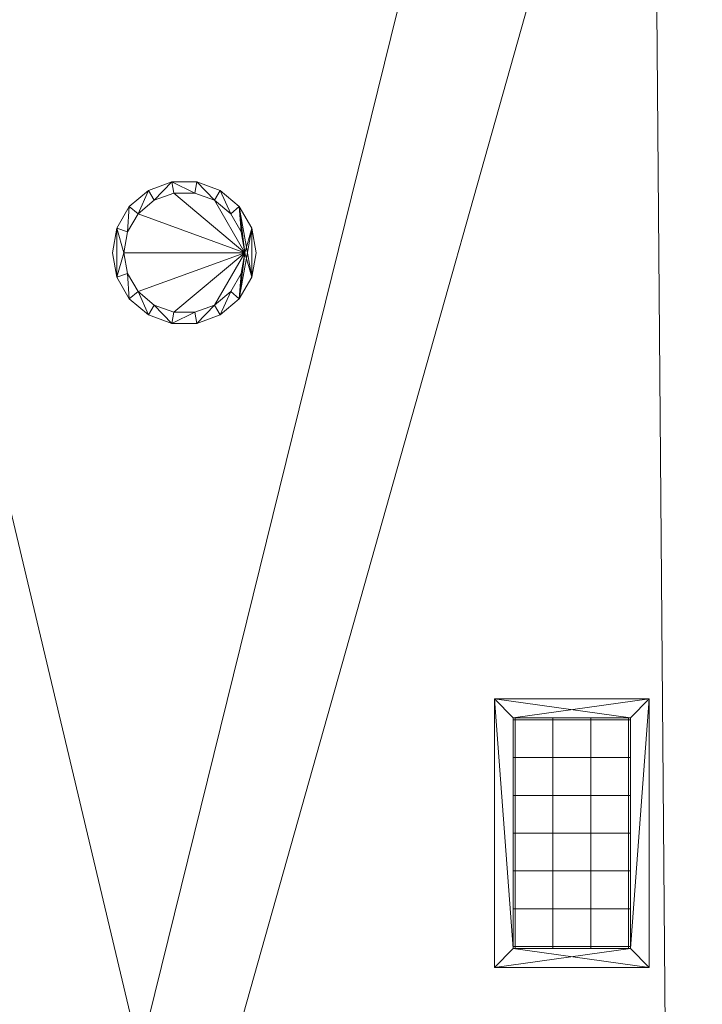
# Model space of a CAD drawing. Header units: metres. Extents: x -6.7 to 13.4, y 0 to 15.3.
# Tile 47 of 256: x -4.3 to -3.4, y 6.9 to 8.2. Entities that reach past the tile are written whole.
import ezdxf

# ---------------------------------------------------------------- set-up
doc = ezdxf.new("R2010")
doc.units = ezdxf.units.M
doc.header["$MEASUREMENT"] = 0
for name, color, linetype in [('NewTwindo - HVAC', 7, 'Continuous'), ('NewTwindo - Slabs', 7, 'Continuous'), ('Twindo - Lighting', 7, 'Continuous'), ('Twindo - Slabs', 7, 'Continuous')]:
    doc.layers.add(name, color=color, linetype=linetype)

# ---------------------------------------------------------------- blocks, each defined once
blk = doc.blocks.new('Object_A7DEFD7C-F9A8-4C23-9839-FFF19981D405')
at = {"layer": 'NewTwindo - HVAC', "lineweight": 0}
mesh = blk.add_polyface(dxfattribs=at)
corners = [(-3.5014, 6.9901, 2.5604), (-3.5014, 7.3451, 2.5604), (-3.5014, 7.3451, 2.5654), (-3.5014, 6.9901, 2.5654), (-3.7064, 7.3451, 2.5604), (-3.7064, 7.3451, 2.5654), (-3.7064, 6.9901, 2.5604), (-3.7064, 6.9901, 2.5654), (-3.5264, 7.0151, 2.5604), (-3.6814, 7.0151, 2.5604), (-3.6814, 7.0151, 2.5654), (-3.5264, 7.0151, 2.5654), (-3.6814, 7.3201, 2.5604), (-3.6814, 7.3201, 2.5654), (-3.5264, 7.3201, 2.5604), (-3.5264, 7.3201, 2.5654)]
mesh.append_faces([[corners[k] for k in face] for face in [(0, 1, 2, 3), (1, 4, 5, 2), (4, 6, 7, 5), (6, 0, 3, 7), (8, 9, 10, 11), (9, 12, 13, 10), (12, 14, 15, 13), (14, 8, 11, 15)]], dxfattribs={"color": 253})
mesh.append_faces([[corners[k] for k in face] for face in [(6, 9, 0), (0, 8, 1), (3, 11, 7), (7, 10, 5)]], dxfattribs={"vtx0": -1, "vtx1": -1, "color": 253})
mesh.append_faces([[corners[k] for k in face] for face in [(14, 4, 1), (4, 12, 9), (0, 9, 8), (13, 2, 5), (2, 15, 11), (7, 11, 10)]], dxfattribs={"vtx0": -1, "vtx2": -1, "color": 253})
mesh.append_faces([[corners[k] for k in face] for face in [(14, 12, 4), (8, 14, 1), (6, 4, 9), (13, 15, 2), (10, 13, 5), (3, 2, 11)]], dxfattribs={"vtx1": -1, "vtx2": -1, "color": 253})
mesh = blk.add_polyface(dxfattribs=at)
corners = [(-3.5289, 7.3191, 2.5604), (-3.5289, 7.0161, 2.5604), (-3.5289, 7.0161, 2.5854), (-3.5289, 7.3191, 2.5854), (-3.5789, 7.3191, 2.5604), (-3.5789, 7.0161, 2.5604), (-3.5789, 7.0161, 2.5854), (-3.5789, 7.3191, 2.5854), (-3.6289, 7.3191, 2.5604), (-3.6289, 7.0161, 2.5604), (-3.6289, 7.0161, 2.5854), (-3.6289, 7.3191, 2.5854), (-3.6789, 7.3191, 2.5604), (-3.6789, 7.0161, 2.5604), (-3.6789, 7.0161, 2.5854), (-3.6789, 7.3191, 2.5854), (-3.6804, 7.0176, 2.5604), (-3.5274, 7.0176, 2.5604), (-3.5274, 7.0176, 2.5854), (-3.6804, 7.0176, 2.5854), (-3.6804, 7.0676, 2.5604), (-3.5274, 7.0676, 2.5604), (-3.5274, 7.0676, 2.5854), (-3.6804, 7.0676, 2.5854), (-3.6804, 7.1176, 2.5604), (-3.5274, 7.1176, 2.5604), (-3.5274, 7.1176, 2.5854), (-3.6804, 7.1176, 2.5854), (-3.6804, 7.1676, 2.5604), (-3.5274, 7.1676, 2.5604), (-3.5274, 7.1676, 2.5854), (-3.6804, 7.1676, 2.5854), (-3.6804, 7.2176, 2.5604), (-3.5274, 7.2176, 2.5604), (-3.5274, 7.2176, 2.5854), (-3.6804, 7.2176, 2.5854), (-3.6804, 7.2676, 2.5604), (-3.5274, 7.2676, 2.5604), (-3.5274, 7.2676, 2.5854), (-3.6804, 7.2676, 2.5854), (-3.6804, 7.3176, 2.5604), (-3.5274, 7.3176, 2.5604), (-3.5274, 7.3176, 2.5854), (-3.6804, 7.3176, 2.5854), (-3.6814, 7.0151, 2.5654), (-3.5264, 7.0151, 2.5654), (-3.5264, 7.0151, 2.6154), (-3.6814, 7.0151, 2.6154), (-3.5264, 7.3201, 2.5654), (-3.5264, 7.3201, 2.6154), (-3.6814, 7.3201, 2.5654), (-3.6814, 7.3201, 2.6154)]
mesh.append_faces([[corners[k] for k in face] for face in [(0, 1, 2, 3), (4, 5, 6, 7), (8, 9, 10, 11), (12, 13, 14, 15), (16, 17, 18, 19), (20, 21, 22, 23), (24, 25, 26, 27), (28, 29, 30, 31), (32, 33, 34, 35), (36, 37, 38, 39), (40, 41, 42, 43), (44, 45, 46, 47), (45, 48, 49, 46), (48, 50, 51, 49), (50, 44, 47, 51)]], dxfattribs={"color": 253})
blk = doc.blocks.new('Slab_802DA21A-2803-41A3-8E48-64010855DF42', base_point=(-2.276, 14.7151))
at = {"layer": 'NewTwindo - Slabs', "lineweight": 0}
mesh = blk.add_polyface(dxfattribs=at)
corners = [(-6.3364, 14.7151), (-2.276, 14.7151), (-2.276, 14.7151, -0.15), (-6.3364, 14.7151, -0.15), (2.5786, 14.0551), (-2.276, 14.0551), (-6.3364, 9.8251), (-4.8764, 9.8251), (-4.8764, 3.4051), (-3.3514, 3.4051), (-3.3514, 2.7655), (0.2485, 2.7655), (0.2485, 0.3501), (4.1035, 0.3501), (4.1035, 0.1601), (6.2136, 0.1601), (6.2136, 0.3501), (10.5586, 0.3501), (10.5586, 8.1901), (5.6536, 8.1901), (5.6536, 9.0751), (-0.1012, 9.0751), (-0.1015, 10.4851), (2.5786, 10.4851), (-2.276, 14.0551, -0.15), (-6.3364, 9.8251, -0.15), (2.5786, 14.0551, -0.15), (2.5786, 10.4851, -0.15), (-0.1015, 10.4851, -0.15), (-0.1012, 9.0751, -0.15), (5.6536, 9.0751, -0.15), (5.6536, 8.1901, -0.15), (10.5586, 8.1901, -0.15), (10.5586, 0.3501, -0.15), (6.2136, 0.3501, -0.15), (6.2136, 0.1601, -0.15), (4.1035, 0.1601, -0.15), (4.1035, 0.3501, -0.15), (0.2485, 0.3501, -0.15), (0.2485, 2.7655, -0.15), (-3.3514, 2.7655, -0.15), (-3.3514, 3.4051, -0.15), (-4.8764, 3.4051, -0.15), (-4.8764, 9.8251, -0.15)]
mesh.append_faces([[corners[k] for k in face] for face in [(0, 1, 2, 3), (1, 5, 24, 2), (6, 0, 3, 25), (5, 4, 26, 24), (7, 6, 25, 43), (8, 7, 43, 42), (9, 8, 42, 41), (10, 9, 41, 40), (11, 10, 40, 39), (12, 11, 39, 38), (13, 12, 38, 37), (14, 13, 37, 36), (15, 14, 36, 35), (16, 15, 35, 34), (17, 16, 34, 33), (18, 17, 33, 32), (19, 18, 32, 31), (20, 19, 31, 30), (21, 20, 30, 29), (22, 21, 29, 28), (23, 22, 28, 27), (4, 23, 27, 26)]], dxfattribs={"color": 9})
mesh.append_faces([[corners[k] for k in face] for face in [(4, 22, 23), (18, 16, 17)]], dxfattribs={"vtx0": -1, "color": 9})
mesh.append_faces([[corners[k] for k in face] for face in [(26, 28, 24), (32, 34, 31)]], dxfattribs={"vtx0": -1, "vtx1": -1, "color": 9})
mesh.append_faces([[corners[k] for k in face] for face in [(1, 7, 9), (22, 5, 10), (21, 11, 13), (41, 43, 2), (40, 24, 28), (37, 39, 29)]], dxfattribs={"vtx0": -1, "vtx1": -1, "vtx2": -1, "color": 9})
mesh.append_faces([[corners[k] for k in face] for face in [(5, 9, 10), (21, 10, 11), (19, 13, 14), (19, 14, 15), (19, 15, 16), (43, 3, 2), (41, 2, 24), (40, 28, 29), (37, 29, 30), (37, 30, 31)]], dxfattribs={"vtx0": -1, "vtx2": -1, "color": 9})
mesh.append_faces([[corners[k] for k in face] for face in [(27, 28, 26), (33, 34, 32)]], dxfattribs={"vtx1": -1, "color": 9})
mesh.append_faces([[corners[k] for k in face] for face in [(1, 0, 7), (5, 1, 9), (21, 22, 10), (4, 5, 22), (20, 21, 13), (19, 20, 13), (18, 19, 16), (40, 41, 24), (39, 40, 29), (36, 37, 31), (35, 36, 31), (34, 35, 31)]], dxfattribs={"vtx1": -1, "vtx2": -1, "color": 9})
mesh.append_faces([[corners[k] for k in face] for face in [(0, 6, 7), (7, 8, 9), (11, 12, 13), (43, 25, 3), (41, 42, 43), (37, 38, 39)]], dxfattribs={"vtx2": -1, "color": 9})
blk = doc.blocks.new('Slab_4FB5D051-D00D-47BE-8E84-A6D94544EB54', base_point=(-6.4964, 15.1151))
at = {"layer": 'NewTwindo - Slabs', "lineweight": 0}
mesh = blk.add_polyface(dxfattribs=at)
corners = [(-6.4964, 9.6251, 2.565), (-6.4964, 9.6251, 3.25), (-6.4964, 15.1151, 3.25), (-6.4964, 15.1151, 2.565), (-5.0314, 9.6251, 2.565), (-5.0314, 9.6251, 3.25), (2.4285, 14.4801, 3.25), (-1.9215, 14.4801, 3.25), (-1.9215, 15.1151, 3.25), (-5.0314, 3.4101, 3.25), (-3.4514, 3.4101, 3.25), (-3.4514, 2.8102, 3.25), (-0.0015, 2.8102, 3.25), (-0.0015, 2.8101, 3.25), (0.1635, 2.8101, 3.25), (0.1635, 0.1651, 3.25), (13.2886, 0.1651, 3.25), (13.2886, 3.3601, 3.25), (10.7136, 3.3601, 3.25), (10.7136, 8.4601, 3.25), (6.0736, 8.4601, 3.25), (6.0736, 9.9451, 3.25), (6.0736, 9.9451, 3.25), (6.0736, 11.6101, 3.25), (6.0236, 11.6101, 3.25), (6.0236, 14.4301, 3.25), (2.4285, 14.4301, 3.25), (4.1035, 0.3801, 3.25), (4.1035, 3.2401, 3.25), (6.2136, 3.2401, 3.25), (6.2136, 0.3801, 3.25), (-1.9215, 15.1151, 2.565), (-5.0314, 3.4101, 2.565), (-1.9215, 14.4801, 2.565), (2.4285, 14.4801, 2.565), (2.4285, 14.4301, 2.565), (6.0236, 14.4301, 2.565), (6.0236, 11.6101, 2.565), (6.0736, 11.6101, 2.565), (6.0736, 9.9451, 2.565), (6.0736, 9.9451, 2.565), (6.0736, 8.4601, 2.565), (10.7136, 8.4601, 2.565), (10.7136, 3.3601, 2.565), (13.2886, 3.3601, 2.565), (13.2886, 0.1651, 2.565), (0.1635, 0.1651, 2.565), (0.1635, 2.8101, 2.565), (-0.0015, 2.8101, 2.565), (-0.0015, 2.8102, 2.565), (-3.4514, 2.8102, 2.565), (-3.4514, 3.4101, 2.565), (6.2136, 3.2401, 2.565), (4.1035, 3.2401, 2.565), (4.1035, 0.3801, 2.565), (6.2136, 0.3801, 2.565), (4.1035, 3.2401, 2.945), (5.0985, 3.2401, 2.945), (5.0985, 3.7151, 2.565), (4.1035, 3.7151, 2.565), (4.1035, 3.2433, 2.9489), (5.0985, 3.2433, 2.9489), (5.0985, 3.7183, 2.5689), (4.1035, 3.7183, 2.5689)]
mesh.append_faces([[corners[k] for k in face] for face in [(0, 1, 2, 3), (4, 5, 1, 0), (3, 2, 8, 31), (32, 9, 5, 4), (33, 7, 6, 34), (31, 8, 7, 33), (51, 10, 9, 32), (50, 11, 10, 51), (49, 12, 11, 50), (48, 13, 12, 49), (47, 14, 13, 48), (46, 15, 14, 47), (45, 16, 15, 46), (44, 17, 16, 45), (43, 18, 17, 44), (42, 19, 18, 43), (41, 20, 19, 42), (40, 21, 20, 41), (39, 22, 21, 40), (38, 23, 22, 39), (37, 24, 23, 38), (36, 25, 24, 37), (35, 26, 25, 36), (34, 6, 26, 35), (53, 28, 27, 54), (52, 29, 28, 53), (55, 30, 29, 52), (54, 27, 30, 55), (56, 57, 58, 59), (60, 61, 57, 56), (61, 62, 58, 57), (59, 58, 62, 63), (60, 56, 59, 63), (63, 62, 61, 60)]], dxfattribs={"color": 9})
mesh.append_faces([[corners[k] for k in face] for face in [(45, 43, 44)]], dxfattribs={"vtx0": -1, "color": 9})
mesh.append_faces([[corners[k] for k in face] for face in [(16, 30, 15)]], dxfattribs={"vtx0": -1, "vtx1": -1, "color": 9})
mesh.append_faces([[corners[k] for k in face] for face in [(8, 5, 10), (7, 11, 14), (27, 26, 15), (20, 24, 28), (16, 18, 30), (51, 4, 31), (47, 50, 33), (46, 35, 54), (53, 37, 41), (45, 55, 43)]], dxfattribs={"vtx0": -1, "vtx1": -1, "vtx2": -1, "color": 9})
mesh.append_faces([[corners[k] for k in face] for face in [(7, 10, 11), (26, 14, 15), (20, 23, 24), (20, 28, 29), (18, 29, 30), (4, 3, 31), (51, 31, 33), (47, 33, 34), (47, 34, 35), (53, 35, 36), (53, 36, 37), (46, 54, 55), (52, 41, 42), (55, 42, 43)]], dxfattribs={"vtx0": -1, "vtx2": -1, "color": 9})
mesh.append_faces([[corners[k] for k in face] for face in [(17, 18, 16)]], dxfattribs={"vtx1": -1, "color": 9})
mesh.append_faces([[corners[k] for k in face] for face in [(8, 2, 5), (7, 8, 10), (6, 7, 14), (26, 6, 14), (27, 28, 26), (25, 26, 28), (24, 25, 28), (30, 27, 15), (19, 20, 29), (18, 19, 29), (50, 51, 33), (46, 47, 35), (53, 54, 35), (37, 38, 41), (52, 53, 41), (55, 52, 42), (45, 46, 55)]], dxfattribs={"vtx1": -1, "vtx2": -1, "color": 9})
mesh.append_faces([[corners[k] for k in face] for face in [(2, 1, 5), (5, 9, 10), (4, 0, 3), (51, 32, 4)]], dxfattribs={"vtx2": -1, "color": 9})
blk = doc.blocks.new('Slab_34572A90-DA7B-4B38-AE9C-16AA28944A22', base_point=(-3.4965, 9.6251))
at = {"layer": 'NewTwindo - Slabs', "lineweight": 0}
mesh = blk.add_polyface(dxfattribs=at)
corners = [(-3.4965, 9.6251, 6.45), (-3.4965, 9.6251, 6.26), (-5.0314, 9.6251, 6.26), (-5.0314, 9.6251, 6.45), (-3.4965, 8.8501, 6.45), (-3.4965, 8.8501, 6.26), (-1.7165, 8.8501, 6.26), (-0.3915, 8.8512, 6.26), (-0.3915, 8.8501, 6.26), (0.1635, 8.8501, 6.26), (0.1635, 3.4101, 6.26), (-1.6674, 3.4101, 6.26), (-1.6664, 2.8101, 6.26), (-3.4501, 2.8102, 6.26), (-3.4518, 3.4101, 6.26), (-5.0314, 3.4101, 6.26), (-5.0314, 3.4101, 6.45), (-3.4518, 3.4101, 6.45), (-3.4501, 2.8102, 6.45), (-1.6664, 2.8101, 6.45), (-1.6674, 3.4101, 6.45), (0.1635, 3.4101, 6.45), (0.1635, 8.8501, 6.45), (-0.3915, 8.8501, 6.45), (-0.3915, 8.8512, 6.45), (-1.7165, 8.8501, 6.45)]
mesh.append_faces([[corners[k] for k in face] for face in [(0, 1, 2, 3), (4, 5, 1, 0), (3, 2, 15, 16), (25, 6, 5, 4), (24, 7, 6, 25), (23, 8, 7, 24), (22, 9, 8, 23), (21, 10, 9, 22), (20, 11, 10, 21), (19, 12, 11, 20), (18, 13, 12, 19), (17, 14, 13, 18), (16, 15, 14, 17)]], dxfattribs={"color": 9})
mesh.append_faces([[corners[k] for k in face] for face in [(10, 8, 9)]], dxfattribs={"vtx0": -1, "color": 9})
mesh.append_faces([[corners[k] for k in face] for face in [(21, 23, 20)]], dxfattribs={"vtx0": -1, "vtx1": -1, "color": 9})
mesh.append_faces([[corners[k] for k in face] for face in [(13, 6, 11), (20, 25, 18)]], dxfattribs={"vtx0": -1, "vtx1": -1, "vtx2": -1, "color": 9})
mesh.append_faces([[corners[k] for k in face] for face in [(15, 1, 5), (14, 5, 6), (11, 6, 7), (11, 7, 8), (4, 3, 16), (4, 16, 17), (25, 17, 18)]], dxfattribs={"vtx0": -1, "vtx2": -1, "color": 9})
mesh.append_faces([[corners[k] for k in face] for face in [(12, 13, 11), (19, 20, 18), (22, 23, 21)]], dxfattribs={"vtx1": -1, "color": 9})
mesh.append_faces([[corners[k] for k in face] for face in [(14, 15, 5), (13, 14, 6), (10, 11, 8), (25, 4, 17), (24, 25, 20), (23, 24, 20)]], dxfattribs={"vtx1": -1, "vtx2": -1, "color": 9})
mesh.append_faces([[corners[k] for k in face] for face in [(15, 2, 1), (4, 0, 3)]], dxfattribs={"vtx2": -1, "color": 9})
blk = doc.blocks.new('Slab_4F556EF8-AACE-4447-88DB-0E4196C575B6', base_point=(-1.9215, 15.1151))
at = {"layer": 'Twindo - Slabs', "lineweight": 0}
mesh = blk.add_polyface(dxfattribs=at)
corners = [(-1.9215, 15.1151, 6.5), (-1.9215, 15.1151, 6.45), (-6.4964, 15.1151, 6.45), (-6.4964, 15.1151, 6.5), (-1.9215, 14.4801, 6.5), (-1.9215, 14.4801, 6.45), (2.4285, 14.4801, 6.45), (2.4285, 14.4301, 6.45), (6.0236, 14.4301, 6.45), (6.0236, 11.6101, 6.45), (6.0736, 11.6101, 6.45), (6.0736, 6.8451, 6.45), (6.1886, 6.8451, 6.45), (6.1886, 6.7429, 6.45), (6.3036, 6.7429, 6.45), (6.3036, 5.4301, 6.45), (6.2636, 5.4301, 6.45), (6.2636, 4.9001, 6.45), (10.7136, 4.9001, 6.45), (10.7136, 3.3601, 6.45), (13.2886, 3.3601, 6.45), (13.2886, 0.1651, 6.45), (0.1635, 0.1651, 6.45), (0.1635, 2.8101, 6.45), (-3.4514, 2.8101, 6.45), (-3.4514, 3.4101, 6.45), (-5.0314, 3.4101, 6.45), (-5.0314, 9.6251, 6.45), (-6.4964, 9.6251, 6.45), (-2.8614, 14.1751, 6.45), (-5.5514, 14.1751, 6.45), (-5.5514, 10.5651, 6.45), (-2.8614, 10.5651, 6.45), (5.1085, 9.7301, 6.45), (4.3185, 9.7301, 6.45), (4.3185, 5.2201, 6.45), (5.1085, 5.2211, 6.45), (9.6136, 4.4351, 6.45), (6.6436, 4.4351, 6.45), (6.6436, 2.7551, 6.45), (8.6882, 2.7551, 6.45), (9.6136, 3.6805, 6.45), (-6.4964, 9.6251, 6.5), (-5.0314, 9.6251, 6.5), (-5.0314, 3.4101, 6.5), (-3.4514, 3.4101, 6.5), (-3.4514, 2.8101, 6.5), (0.1635, 2.8101, 6.5), (0.1635, 0.1651, 6.5), (13.2886, 0.1651, 6.5), (13.2886, 3.3601, 6.5), (10.7136, 3.3601, 6.5), (10.7136, 4.9001, 6.5), (6.2636, 4.9001, 6.5), (6.2636, 5.4301, 6.5), (6.3036, 5.4301, 6.5), (6.3036, 6.7429, 6.5), (6.1886, 6.7429, 6.5), (6.1886, 6.8451, 6.5), (6.0736, 6.8451, 6.5), (6.0736, 11.6101, 6.5), (6.0236, 11.6101, 6.5), (6.0236, 14.4301, 6.5), (2.4285, 14.4301, 6.5), (2.4285, 14.4801, 6.5), (-5.5514, 10.5651, 6.5), (-5.5514, 14.1751, 6.5), (-2.8614, 14.1751, 6.5), (-2.8614, 10.5651, 6.5), (4.3185, 5.2201, 6.5), (4.3185, 9.7301, 6.5), (5.1085, 9.7301, 6.5), (5.1085, 5.2211, 6.5), (6.6436, 2.7551, 6.5), (6.6436, 4.4351, 6.5), (9.6136, 4.4351, 6.5), (9.6136, 3.6805, 6.5), (8.6882, 2.7551, 6.5)]
mesh.append_faces([[corners[k] for k in face] for face in [(0, 1, 2, 3), (4, 5, 1, 0), (3, 2, 28, 42), (64, 6, 5, 4), (63, 7, 6, 64), (62, 8, 7, 63), (61, 9, 8, 62), (60, 10, 9, 61), (59, 11, 10, 60), (58, 12, 11, 59), (57, 13, 12, 58), (56, 14, 13, 57), (55, 15, 14, 56), (54, 16, 15, 55), (53, 17, 16, 54), (52, 18, 17, 53), (51, 19, 18, 52), (50, 20, 19, 51), (49, 21, 20, 50), (48, 22, 21, 49), (47, 23, 22, 48), (46, 24, 23, 47), (45, 25, 24, 46), (44, 26, 25, 45), (43, 27, 26, 44), (42, 28, 27, 43), (66, 30, 29, 67), (65, 31, 30, 66), (68, 32, 31, 65), (67, 29, 32, 68), (70, 34, 33, 71), (69, 35, 34, 70), (72, 36, 35, 69), (71, 33, 36, 72), (74, 38, 37, 75), (73, 39, 38, 74), (77, 40, 39, 73), (76, 41, 40, 77), (75, 37, 41, 76)]], dxfattribs={"color": 9})
mesh.append_faces([[corners[k] for k in face] for face in [(21, 19, 20), (56, 54, 55)]], dxfattribs={"vtx0": -1, "color": 9})
mesh.append_faces([[corners[k] for k in face] for face in [(14, 16, 13), (49, 51, 48)]], dxfattribs={"vtx0": -1, "vtx1": -1, "color": 9})
mesh.append_faces([[corners[k] for k in face] for face in [(25, 27, 32), (24, 32, 5), (22, 7, 35), (36, 9, 11), (36, 11, 13), (36, 13, 17), (22, 36, 17), (22, 17, 39), (22, 40, 19), (68, 43, 45), (4, 68, 46), (69, 63, 48), (59, 61, 72), (57, 59, 72), (53, 57, 72), (53, 72, 48), (73, 53, 48), (51, 77, 48)]], dxfattribs={"vtx0": -1, "vtx1": -1, "vtx2": -1, "color": 9})
mesh.append_faces([[corners[k] for k in face] for face in [(30, 28, 2), (27, 31, 32), (29, 2, 1), (32, 1, 5), (23, 5, 6), (23, 6, 7), (22, 35, 36), (33, 7, 8), (36, 8, 9), (22, 39, 40), (37, 17, 18), (41, 18, 19), (65, 3, 42), (65, 42, 43), (3, 66, 67), (68, 45, 46), (4, 67, 68), (4, 46, 47), (63, 47, 48), (63, 70, 71), (61, 71, 72), (53, 74, 75), (51, 75, 76), (51, 76, 77)]], dxfattribs={"vtx0": -1, "vtx2": -1, "color": 9})
mesh.append_faces([[corners[k] for k in face] for face in [(15, 16, 14), (50, 51, 49)]], dxfattribs={"vtx1": -1, "color": 9})
mesh.append_faces([[corners[k] for k in face] for face in [(30, 31, 28), (27, 28, 31), (24, 25, 32), (29, 30, 2), (32, 29, 1), (23, 24, 5), (22, 23, 7), (34, 35, 7), (33, 34, 7), (36, 33, 8), (16, 17, 13), (38, 39, 17), (37, 38, 17), (41, 37, 18), (40, 41, 19), (21, 22, 19), (65, 66, 3), (68, 65, 43), (0, 3, 67), (4, 0, 67), (64, 4, 47), (63, 64, 47), (69, 70, 63), (72, 69, 48), (62, 63, 71), (61, 62, 71), (53, 54, 57), (56, 57, 54), (73, 74, 53), (77, 73, 48), (52, 53, 75), (51, 52, 75)]], dxfattribs={"vtx1": -1, "vtx2": -1, "color": 9})
mesh.append_faces([[corners[k] for k in face] for face in [(25, 26, 27), (9, 10, 11), (11, 12, 13), (43, 44, 45), (59, 60, 61), (57, 58, 59)]], dxfattribs={"vtx2": -1, "color": 9})
blk = doc.blocks.new('Lamp_2BAC0198-C220-49EE-8CE0-BBF4B59372EB')
at = {"layer": 'Twindo - Lighting', "lineweight": 0}
mesh = blk.add_polyface(dxfattribs=at)
corners = [(-4.0214, 7.9351, 6.245), (-4.0272, 7.9676, 6.245), (-4.0272, 7.9676, 6.26), (-4.0214, 7.9351, 6.26), (-4.0437, 7.9962, 6.245), (-4.0437, 7.9962, 6.26), (-4.0689, 8.0174, 6.245), (-4.0689, 8.0174, 6.26), (-4.0999, 8.0286, 6.245), (-4.0999, 8.0286, 6.26), (-4.1329, 8.0286, 6.245), (-4.1329, 8.0286, 6.26), (-4.1639, 8.0174, 6.245), (-4.1639, 8.0174, 6.26), (-4.1892, 7.9962, 6.245), (-4.1892, 7.9962, 6.26), (-4.2057, 7.9676, 6.245), (-4.2057, 7.9676, 6.26), (-4.2114, 7.9351, 6.245), (-4.2114, 7.9351, 6.26), (-4.2057, 7.9026, 6.245), (-4.2057, 7.9026, 6.26), (-4.1892, 7.874, 6.245), (-4.1892, 7.874, 6.26), (-4.1639, 7.8528, 6.245), (-4.1639, 7.8528, 6.26), (-4.1329, 7.8415, 6.245), (-4.1329, 7.8415, 6.26), (-4.0999, 7.8415, 6.245), (-4.0999, 7.8415, 6.26), (-4.0689, 7.8528, 6.245), (-4.0689, 7.8528, 6.26), (-4.0437, 7.874, 6.245), (-4.0437, 7.874, 6.26), (-4.0272, 7.9026, 6.245), (-4.0272, 7.9026, 6.26), (-4.0364, 7.9351, 6.245), (-4.0413, 7.9077, 6.245), (-4.0413, 7.9077, 6.26), (-4.0364, 7.9351, 6.26), (-4.0551, 7.8837, 6.245), (-4.0551, 7.8837, 6.26), (-4.0764, 7.8658, 6.245), (-4.0764, 7.8658, 6.26), (-4.1025, 7.8563, 6.245), (-4.1025, 7.8563, 6.26), (-4.1303, 7.8563, 6.245), (-4.1303, 7.8563, 6.26), (-4.1564, 7.8658, 6.245), (-4.1564, 7.8658, 6.26), (-4.1777, 7.8837, 6.245), (-4.1777, 7.8837, 6.26), (-4.1916, 7.9077, 6.245), (-4.1916, 7.9077, 6.26), (-4.1964, 7.9351, 6.245), (-4.1964, 7.9351, 6.26), (-4.1916, 7.9625, 6.245), (-4.1916, 7.9625, 6.26), (-4.1777, 7.9865, 6.245), (-4.1777, 7.9865, 6.26), (-4.1564, 8.0044, 6.245), (-4.1564, 8.0044, 6.26), (-4.1303, 8.0139, 6.245), (-4.1303, 8.0139, 6.26), (-4.1025, 8.0139, 6.245), (-4.1025, 8.0139, 6.26), (-4.0764, 8.0044, 6.245), (-4.0764, 8.0044, 6.26), (-4.0551, 7.9865, 6.245), (-4.0551, 7.9865, 6.26), (-4.0413, 7.9625, 6.245), (-4.0413, 7.9625, 6.26)]
mesh.append_faces([[corners[k] for k in face] for face in [(0, 1, 2, 3), (1, 4, 5, 2), (4, 6, 7, 5), (6, 8, 9, 7), (8, 10, 11, 9), (10, 12, 13, 11), (12, 14, 15, 13), (14, 16, 17, 15), (16, 18, 19, 17), (18, 20, 21, 19), (20, 22, 23, 21), (22, 24, 25, 23), (24, 26, 27, 25), (26, 28, 29, 27), (28, 30, 31, 29), (30, 32, 33, 31), (32, 34, 35, 33), (34, 0, 3, 35), (36, 37, 38, 39), (37, 40, 41, 38), (40, 42, 43, 41), (42, 44, 45, 43), (44, 46, 47, 45), (46, 48, 49, 47), (48, 50, 51, 49), (50, 52, 53, 51), (52, 54, 55, 53), (54, 56, 57, 55), (56, 58, 59, 57), (58, 60, 61, 59), (60, 62, 63, 61), (62, 64, 65, 63), (64, 66, 67, 65), (66, 68, 69, 67), (68, 70, 71, 69), (70, 36, 39, 71)]], dxfattribs={"color": 253})
mesh.append_faces([[corners[k] for k in face] for face in [(20, 16, 54), (34, 36, 4), (17, 21, 55), (2, 39, 33)]], dxfattribs={"vtx0": -1, "vtx1": -1, "vtx2": -1, "color": 253})
mesh.append_faces([[corners[k] for k in face] for face in [(20, 54, 52), (56, 16, 14), (22, 52, 50), (58, 14, 12), (24, 50, 48), (60, 12, 10), (26, 48, 46), (26, 46, 44), (64, 10, 8), (28, 44, 42), (66, 8, 6), (30, 42, 40), (68, 6, 4), (32, 40, 37), (32, 37, 36), (34, 4, 1), (17, 55, 57), (53, 21, 23), (15, 57, 59), (51, 23, 25), (13, 59, 61), (49, 25, 27), (11, 61, 63), (11, 63, 65), (45, 27, 29), (9, 65, 67), (43, 29, 31), (7, 67, 69), (41, 31, 33), (5, 69, 71), (5, 71, 39), (2, 33, 35)]], dxfattribs={"vtx0": -1, "vtx2": -1, "color": 253})
mesh.append_faces([[corners[k] for k in face] for face in [(0, 34, 1), (3, 2, 35)]], dxfattribs={"vtx1": -1, "color": 253})
mesh.append_faces([[corners[k] for k in face] for face in [(56, 54, 16), (22, 20, 52), (58, 56, 14), (24, 22, 50), (60, 58, 12), (26, 24, 48), (62, 60, 10), (64, 62, 10), (28, 26, 44), (66, 64, 8), (30, 28, 42), (68, 66, 6), (32, 30, 40), (70, 68, 4), (36, 70, 4), (34, 32, 36), (53, 55, 21), (15, 17, 57), (51, 53, 23), (13, 15, 59), (49, 51, 25), (11, 13, 61), (47, 49, 27), (45, 47, 27), (9, 11, 65), (43, 45, 29), (7, 9, 67), (41, 43, 31), (5, 7, 69), (38, 41, 33), (39, 38, 33), (2, 5, 39)]], dxfattribs={"vtx1": -1, "vtx2": -1, "color": 253})
mesh.append_faces([[corners[k] for k in face] for face in [(20, 18, 16), (17, 19, 21)]], dxfattribs={"vtx2": -1, "color": 253})
mesh = blk.add_polyface(dxfattribs=at)
corners = [(-4.0364, 7.9351, 6.2466), (-4.0413, 7.9077, 6.2466), (-4.0551, 7.8837, 6.2466), (-4.0764, 7.8658, 6.2466), (-4.1025, 7.8563, 6.2466), (-4.1303, 7.8563, 6.2466), (-4.1564, 7.8658, 6.2466), (-4.1777, 7.8837, 6.2466), (-4.1916, 7.9077, 6.2466), (-4.1964, 7.9351, 6.2466), (-4.1916, 7.9625, 6.2466), (-4.1777, 7.9865, 6.2466), (-4.1564, 8.0044, 6.2466), (-4.1303, 8.0139, 6.2466), (-4.1025, 8.0139, 6.2466), (-4.0764, 8.0044, 6.2466), (-4.0551, 7.9865, 6.2466), (-4.0413, 7.9625, 6.2466)]
mesh.append_faces([[corners[k] for k in face] for face in [(0, 15, 16, 17)]], dxfattribs={"vtx0": -1, "color": 255})
mesh.append_faces([[corners[k] for k in face] for face in [(0, 3, 4, 5), (0, 5, 6, 7), (0, 7, 8, 9), (0, 9, 10, 11), (0, 11, 12, 13), (0, 13, 14, 15)]], dxfattribs={"vtx0": -1, "vtx3": -1, "color": 255})
mesh.append_faces([[corners[k] for k in face] for face in [(0, 1, 2, 3)]], dxfattribs={"vtx3": -1, "color": 255})

msp = doc.modelspace()

# ---------------------------------------------------------------- block references
at = {"layer": 'NewTwindo - HVAC', "color": 102, "linetype": 'Continuous', "lineweight": 20}
msp.add_blockref('Object_A7DEFD7C-F9A8-4C23-9839-FFF19981D405', (0, 0), dxfattribs=at)
at = {"layer": 'NewTwindo - Slabs', "color": 251, "linetype": 'Continuous', "lineweight": 20}
for name, p in [('Slab_4FB5D051-D00D-47BE-8E84-A6D94544EB54', (-6.4964, 15.1151)), ('Slab_802DA21A-2803-41A3-8E48-64010855DF42', (-2.276, 14.7151)), ('Slab_34572A90-DA7B-4B38-AE9C-16AA28944A22', (-3.4965, 9.6251))]:
    msp.add_blockref(name, p, dxfattribs=at)
at = {"layer": 'Twindo - Lighting', "color": 2, "linetype": 'Continuous', "lineweight": 20}
msp.add_blockref('Lamp_2BAC0198-C220-49EE-8CE0-BBF4B59372EB', (0, 0), dxfattribs=at)
at = {"layer": 'Twindo - Slabs', "color": 251, "linetype": 'Continuous', "lineweight": 20}
msp.add_blockref('Slab_4F556EF8-AACE-4447-88DB-0E4196C575B6', (-1.9215, 15.1151), dxfattribs=at)

doc.saveas('drawing.dxf')
